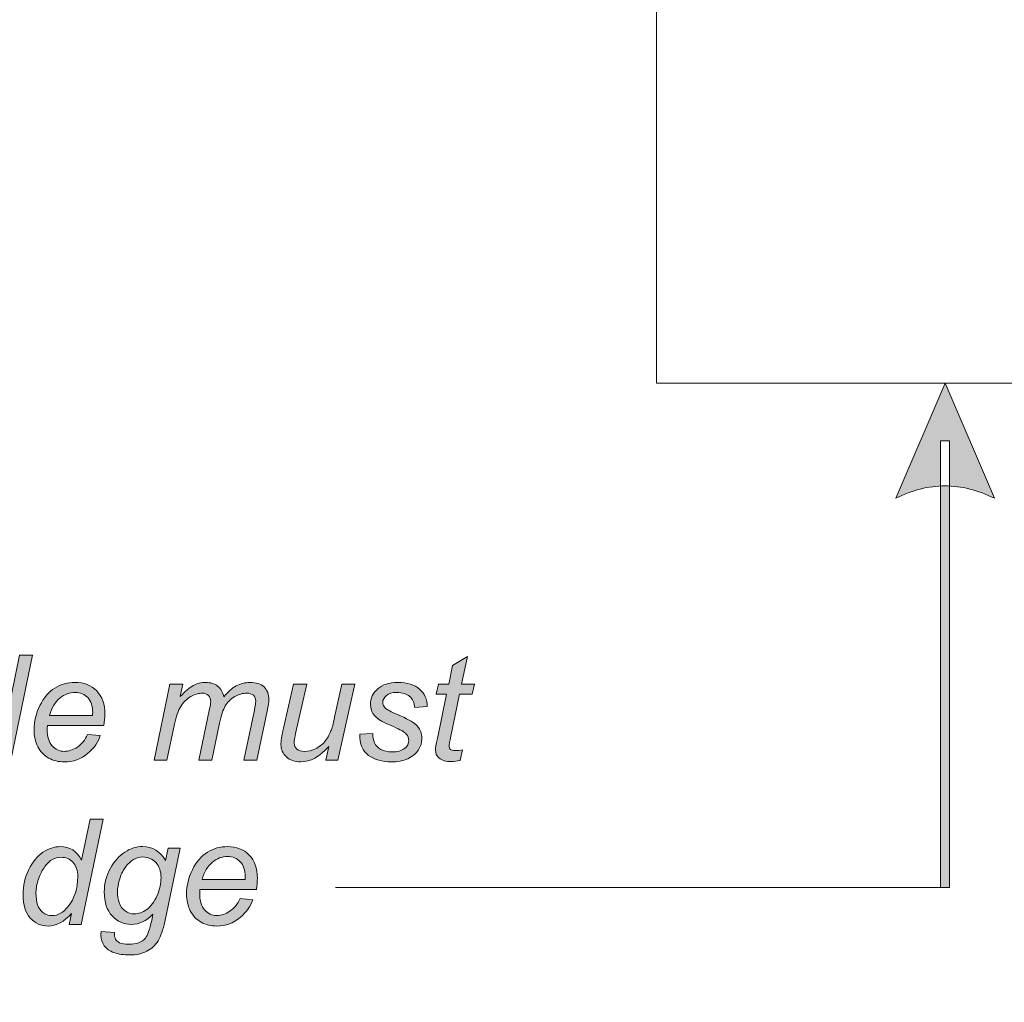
# Model space of a CAD drawing. Header units: millimetres. Extents: x 4 to 594, y -297 to -6.
# Tile 55 of 134: x 313 to 334, y -253 to -232. Entities that reach past the tile are written whole.
import ezdxf

# ---------------------------------------------------------------- set-up
doc = ezdxf.new("R2010")
doc.units = ezdxf.units.MM
doc.header["$MEASUREMENT"] = 0
doc.layers.add('Layer 1', color=7, linetype='Continuous', lineweight=0)

# ---------------------------------------------------------------- blocks, each defined once
blk = doc.blocks.new('Block_20')
at = {"layer": 'Layer 1', "true_color": 0x010101, "transparency": 33554687}
h = blk.add_hatch(color=18, dxfattribs=at)
edge = h.paths.add_edge_path()
edge.add_spline(control_points=[(332.595, -239.814), (332.595, -239.814), (333.662, -242.303), (333.662, -242.303), (333.662, -242.303), (333.595, -242.271), (333.595, -242.271), (333.595, -242.271), (333.528, -242.241), (333.528, -242.241), (333.528, -242.241), (333.462, -242.212), (333.462, -242.212), (333.462, -242.212), (333.395, -242.186), (333.395, -242.186), (333.395, -242.186), (333.328, -242.162), (333.328, -242.162), (333.328, -242.162), (333.262, -242.14), (333.262, -242.14), (333.262, -242.14), (333.195, -242.121), (333.195, -242.121), (333.195, -242.121), (333.128, -242.103), (333.128, -242.103), (333.128, -242.103), (333.062, -242.087), (333.062, -242.087), (333.062, -242.087), (332.995, -242.074), (332.995, -242.074), (332.995, -242.074), (332.928, -242.062), (332.928, -242.062), (332.928, -242.062), (332.862, -242.053), (332.862, -242.053), (332.862, -242.053), (332.795, -242.046), (332.795, -242.046), (332.795, -242.046), (332.728, -242.04), (332.728, -242.04), (332.728, -242.04), (332.662, -242.037), (332.662, -242.037), (332.662, -242.037), (332.595, -242.036), (332.595, -242.036), (332.595, -242.036), (332.528, -242.037), (332.528, -242.037), (332.528, -242.037), (332.462, -242.04), (332.462, -242.04), (332.462, -242.04), (332.395, -242.046), (332.395, -242.046), (332.395, -242.046), (332.328, -242.053), (332.328, -242.053), (332.328, -242.053), (332.261, -242.062), (332.261, -242.062), (332.261, -242.062), (332.195, -242.074), (332.195, -242.074), (332.195, -242.074), (332.128, -242.087), (332.128, -242.087), (332.128, -242.087), (332.061, -242.103), (332.061, -242.103), (332.061, -242.103), (331.995, -242.121), (331.995, -242.121), (331.995, -242.121), (331.928, -242.14), (331.928, -242.14), (331.928, -242.14), (331.861, -242.162), (331.861, -242.162), (331.861, -242.162), (331.795, -242.186), (331.795, -242.186), (331.795, -242.186), (331.728, -242.212), (331.728, -242.212), (331.728, -242.212), (331.661, -242.24), (331.661, -242.24), (331.661, -242.24), (331.595, -242.271), (331.595, -242.271), (331.595, -242.271), (331.528, -242.303), (331.528, -242.303), (331.528, -242.303), (331.528, -242.303), (331.528, -242.303), (331.528, -242.303), (332.595, -239.814), (332.595, -239.814)], knot_values=[0, 0, 0, 0, 1, 1, 1, 2, 2, 2, 3, 3, 3, 4, 4, 4, 5, 5, 5, 6, 6, 6, 7, 7, 7, 8, 8, 8, 9, 9, 9, 10, 10, 10, 11, 11, 11, 12, 12, 12, 13, 13, 13, 14, 14, 14, 15, 15, 15, 16, 16, 16, 17, 17, 17, 18, 18, 18, 19, 19, 19, 20, 20, 20, 21, 21, 21, 22, 22, 22, 23, 23, 23, 24, 24, 24, 25, 25, 25, 26, 26, 26, 27, 27, 27, 28, 28, 28, 29, 29, 29, 30, 30, 30, 31, 31, 31, 32, 32, 32, 33, 33, 33, 34, 34, 34, 35, 35, 35, 35], degree=3, periodic=0)
edge = h.paths.add_edge_path()
edge.add_spline(control_points=[(332.695, -241.065), (332.695, -241.065), (332.694, -250.718), (332.694, -250.718), (332.694, -250.718), (332.494, -250.718), (332.494, -250.718), (332.494, -250.718), (332.495, -241.065), (332.495, -241.065), (332.495, -241.065), (332.695, -241.065), (332.695, -241.065), (332.695, -241.065), (332.695, -241.065), (332.695, -241.065)], knot_values=[0, 0, 0, 0, 1, 1, 1, 2, 2, 2, 3, 3, 3, 4, 4, 4, 5, 5, 5, 5], degree=3, periodic=0)
h = blk.add_hatch(color=18, dxfattribs=at)
edge = h.paths.add_edge_path()
edge.add_spline(control_points=[(311.412, -247.275), (311.412, -247.39), (311.423, -247.48), (311.446, -247.546), (311.469, -247.612), (311.508, -247.666), (311.563, -247.71), (311.618, -247.754), (311.683, -247.776), (311.76, -247.776), (311.888, -247.776), (312.004, -247.71), (312.107, -247.578), (312.246, -247.403), (312.315, -247.187), (312.315, -246.93), (312.315, -246.8), (312.282, -246.699), (312.213, -246.625), (312.145, -246.552), (312.058, -246.515), (311.955, -246.515), (311.887, -246.515), (311.826, -246.53), (311.77, -246.56), (311.715, -246.59), (311.66, -246.641), (311.605, -246.712), (311.551, -246.784), (311.505, -246.875), (311.468, -246.985), (311.43, -247.095), (311.412, -247.192), (311.412, -247.275)], knot_values=[0, 0, 0, 0, 1, 1, 1, 2, 2, 2, 3, 3, 3, 4, 4, 4, 5, 5, 5, 6, 6, 6, 7, 7, 7, 8, 8, 8, 9, 9, 9, 10, 10, 10, 11, 11, 11, 11], degree=3, periodic=0)
edge = h.paths.add_edge_path()
edge.add_spline(control_points=[(312.181, -247.728), (312.02, -247.91), (311.852, -248.001), (311.678, -248.001), (311.522, -248.001), (311.392, -247.944), (311.288, -247.829), (311.184, -247.714), (311.132, -247.547), (311.132, -247.328), (311.132, -247.128), (311.173, -246.945), (311.255, -246.78), (311.338, -246.614), (311.44, -246.49), (311.564, -246.408), (311.687, -246.325), (311.812, -246.284), (311.936, -246.284), (312.14, -246.284), (312.295, -246.382), (312.4, -246.579), (312.4, -246.579), (312.586, -245.693), (312.586, -245.693), (312.586, -245.693), (312.866, -245.693), (312.866, -245.693), (312.866, -245.693), (312.392, -247.966), (312.392, -247.966), (312.392, -247.966), (312.131, -247.966), (312.131, -247.966), (312.131, -247.966), (312.181, -247.728), (312.181, -247.728), (312.181, -247.728), (312.181, -247.728), (312.181, -247.728)], knot_values=[0, 0, 0, 0, 1, 1, 1, 2, 2, 2, 3, 3, 3, 4, 4, 4, 5, 5, 5, 6, 6, 6, 7, 7, 7, 8, 8, 8, 9, 9, 9, 10, 10, 10, 11, 11, 11, 12, 12, 12, 13, 13, 13, 13], degree=3, periodic=0)
h = blk.add_hatch(color=18, dxfattribs=at)
edge = h.paths.add_edge_path()
edge.add_spline(control_points=[(322.161, -247.739), (322.161, -247.739), (322.114, -247.969), (322.114, -247.969), (322.047, -247.986), (321.981, -247.995), (321.918, -247.995), (321.806, -247.995), (321.718, -247.968), (321.651, -247.912), (321.602, -247.871), (321.577, -247.815), (321.577, -247.743), (321.577, -247.707), (321.591, -247.624), (321.618, -247.493), (321.618, -247.493), (321.818, -246.535), (321.818, -246.535), (321.818, -246.535), (321.595, -246.535), (321.595, -246.535), (321.595, -246.535), (321.64, -246.319), (321.64, -246.319), (321.64, -246.319), (321.863, -246.319), (321.863, -246.319), (321.863, -246.319), (321.948, -245.915), (321.948, -245.915), (321.948, -245.915), (322.27, -245.722), (322.27, -245.722), (322.27, -245.722), (322.143, -246.319), (322.143, -246.319), (322.143, -246.319), (322.419, -246.319), (322.419, -246.319), (322.419, -246.319), (322.372, -246.535), (322.372, -246.535), (322.372, -246.535), (322.098, -246.535), (322.098, -246.535), (322.098, -246.535), (321.907, -247.446), (321.907, -247.446), (321.883, -247.562), (321.872, -247.631), (321.872, -247.654), (321.872, -247.688), (321.881, -247.713), (321.9, -247.73), (321.919, -247.748), (321.951, -247.757), (321.994, -247.757), (322.056, -247.757), (322.112, -247.751), (322.161, -247.739)], knot_values=[0, 0, 0, 0, 1, 1, 1, 2, 2, 2, 3, 3, 3, 4, 4, 4, 5, 5, 5, 6, 6, 6, 7, 7, 7, 8, 8, 8, 9, 9, 9, 10, 10, 10, 11, 11, 11, 12, 12, 12, 13, 13, 13, 14, 14, 14, 15, 15, 15, 16, 16, 16, 17, 17, 17, 18, 18, 18, 19, 19, 19, 20, 20, 20, 20], degree=3, periodic=0)
h = blk.add_hatch(color=18, dxfattribs=at)
edge = h.paths.add_edge_path()
edge.add_spline(control_points=[(313.233, -246.995), (313.233, -246.995), (314.163, -246.995), (314.163, -246.995), (314.164, -246.966), (314.165, -246.946), (314.165, -246.933), (314.165, -246.793), (314.129, -246.686), (314.059, -246.611), (313.988, -246.537), (313.897, -246.5), (313.786, -246.5), (313.665, -246.5), (313.555, -246.541), (313.456, -246.623), (313.356, -246.705), (313.282, -246.829), (313.233, -246.995)], knot_values=[0, 0, 0, 0, 1, 1, 1, 2, 2, 2, 3, 3, 3, 4, 4, 4, 5, 5, 5, 6, 6, 6, 6], degree=3, periodic=0)
edge = h.paths.add_edge_path()
edge.add_spline(control_points=[(314.054, -247.408), (314.054, -247.408), (314.328, -247.433), (314.328, -247.433), (314.288, -247.569), (314.198, -247.697), (314.056, -247.819), (313.914, -247.941), (313.745, -248.001), (313.549, -248.001), (313.426, -248.001), (313.314, -247.973), (313.212, -247.917), (313.11, -247.861), (313.032, -247.779), (312.978, -247.672), (312.925, -247.564), (312.898, -247.442), (312.898, -247.305), (312.898, -247.126), (312.94, -246.952), (313.023, -246.783), (313.107, -246.614), (313.215, -246.488), (313.348, -246.406), (313.481, -246.324), (313.625, -246.284), (313.78, -246.284), (313.977, -246.284), (314.135, -246.345), (314.252, -246.466), (314.37, -246.587), (314.429, -246.754), (314.429, -246.964), (314.429, -247.044), (314.421, -247.126), (314.407, -247.211), (314.407, -247.211), (313.188, -247.211), (313.188, -247.211), (313.184, -247.243), (313.182, -247.272), (313.182, -247.298), (313.182, -247.452), (313.217, -247.57), (313.289, -247.651), (313.36, -247.732), (313.447, -247.773), (313.55, -247.773), (313.647, -247.773), (313.742, -247.742), (313.836, -247.679), (313.929, -247.616), (314.002, -247.526), (314.054, -247.408), (314.054, -247.408), (314.054, -247.408), (314.054, -247.408)], knot_values=[0, 0, 0, 0, 1, 1, 1, 2, 2, 2, 3, 3, 3, 4, 4, 4, 5, 5, 5, 6, 6, 6, 7, 7, 7, 8, 8, 8, 9, 9, 9, 10, 10, 10, 11, 11, 11, 12, 12, 12, 13, 13, 13, 14, 14, 14, 15, 15, 15, 16, 16, 16, 17, 17, 17, 18, 18, 18, 19, 19, 19, 19], degree=3, periodic=0)
h = blk.add_hatch(color=18, dxfattribs=at)
edge = h.paths.add_edge_path()
edge.add_spline(control_points=[(315.492, -247.966), (315.492, -247.966), (315.837, -246.319), (315.837, -246.319), (315.837, -246.319), (316.117, -246.319), (316.117, -246.319), (316.117, -246.319), (316.06, -246.591), (316.06, -246.591), (316.164, -246.475), (316.258, -246.394), (316.34, -246.35), (316.423, -246.306), (316.512, -246.284), (316.608, -246.284), (316.711, -246.284), (316.797, -246.311), (316.866, -246.365), (316.935, -246.419), (316.98, -246.495), (317.002, -246.592), (317.086, -246.489), (317.175, -246.412), (317.268, -246.36), (317.361, -246.309), (317.458, -246.284), (317.561, -246.284), (317.699, -246.284), (317.802, -246.316), (317.871, -246.381), (317.94, -246.446), (317.975, -246.537), (317.975, -246.655), (317.975, -246.705), (317.962, -246.789), (317.938, -246.906), (317.938, -246.906), (317.712, -247.966), (317.712, -247.966), (317.712, -247.966), (317.433, -247.966), (317.433, -247.966), (317.433, -247.966), (317.661, -246.88), (317.661, -246.88), (317.681, -246.791), (317.691, -246.727), (317.691, -246.689), (317.691, -246.635), (317.673, -246.593), (317.639, -246.562), (317.605, -246.531), (317.557, -246.515), (317.494, -246.515), (317.41, -246.515), (317.324, -246.541), (317.237, -246.591), (317.149, -246.641), (317.082, -246.708), (317.033, -246.79), (316.985, -246.872), (316.943, -246.998), (316.906, -247.167), (316.906, -247.167), (316.738, -247.966), (316.738, -247.966), (316.738, -247.966), (316.459, -247.966), (316.459, -247.966), (316.459, -247.966), (316.692, -246.856), (316.692, -246.856), (316.709, -246.781), (316.717, -246.727), (316.717, -246.695), (316.717, -246.641), (316.7, -246.598), (316.667, -246.565), (316.633, -246.532), (316.589, -246.515), (316.535, -246.515), (316.455, -246.515), (316.371, -246.541), (316.284, -246.591), (316.196, -246.642), (316.125, -246.712), (316.07, -246.802), (316.014, -246.892), (315.969, -247.021), (315.934, -247.188), (315.934, -247.188), (315.771, -247.966), (315.771, -247.966), (315.771, -247.966), (315.492, -247.966), (315.492, -247.966)], knot_values=[0, 0, 0, 0, 1, 1, 1, 2, 2, 2, 3, 3, 3, 4, 4, 4, 5, 5, 5, 6, 6, 6, 7, 7, 7, 8, 8, 8, 9, 9, 9, 10, 10, 10, 11, 11, 11, 12, 12, 12, 13, 13, 13, 14, 14, 14, 15, 15, 15, 16, 16, 16, 17, 17, 17, 18, 18, 18, 19, 19, 19, 20, 20, 20, 21, 21, 21, 22, 22, 22, 23, 23, 23, 24, 24, 24, 25, 25, 25, 26, 26, 26, 27, 27, 27, 28, 28, 28, 29, 29, 29, 30, 30, 30, 31, 31, 31, 32, 32, 32, 32], degree=3, periodic=0)
h = blk.add_hatch(color=18, dxfattribs=at)
edge = h.paths.add_edge_path()
edge.add_spline(control_points=[(319.27, -247.669), (319.072, -247.89), (318.869, -248.001), (318.662, -248.001), (318.535, -248.001), (318.432, -247.965), (318.353, -247.893), (318.275, -247.82), (318.236, -247.732), (318.236, -247.627), (318.236, -247.557), (318.255, -247.439), (318.293, -247.27), (318.293, -247.27), (318.51, -246.319), (318.51, -246.319), (318.51, -246.319), (318.793, -246.319), (318.793, -246.319), (318.793, -246.319), (318.553, -247.385), (318.553, -247.385), (318.533, -247.474), (318.523, -247.544), (318.523, -247.593), (318.523, -247.649), (318.542, -247.694), (318.58, -247.725), (318.619, -247.757), (318.675, -247.773), (318.75, -247.773), (318.83, -247.773), (318.908, -247.754), (318.984, -247.716), (319.061, -247.678), (319.127, -247.626), (319.182, -247.562), (319.237, -247.497), (319.282, -247.42), (319.317, -247.332), (319.34, -247.276), (319.367, -247.177), (319.397, -247.035), (319.397, -247.035), (319.554, -246.319), (319.554, -246.319), (319.554, -246.319), (319.834, -246.319), (319.834, -246.319), (319.834, -246.319), (319.468, -247.966), (319.468, -247.966), (319.468, -247.966), (319.208, -247.966), (319.208, -247.966), (319.208, -247.966), (319.27, -247.669), (319.27, -247.669)], knot_values=[0, 0, 0, 0, 1, 1, 1, 2, 2, 2, 3, 3, 3, 4, 4, 4, 5, 5, 5, 6, 6, 6, 7, 7, 7, 8, 8, 8, 9, 9, 9, 10, 10, 10, 11, 11, 11, 12, 12, 12, 13, 13, 13, 14, 14, 14, 15, 15, 15, 16, 16, 16, 17, 17, 17, 18, 18, 18, 19, 19, 19, 19], degree=3, periodic=0)
h = blk.add_hatch(color=18, dxfattribs=at)
edge = h.paths.add_edge_path()
edge.add_spline(control_points=[(319.941, -247.401), (319.941, -247.401), (320.224, -247.385), (320.224, -247.385), (320.224, -247.466), (320.236, -247.535), (320.261, -247.592), (320.285, -247.648), (320.331, -247.695), (320.397, -247.731), (320.464, -247.767), (320.542, -247.785), (320.63, -247.785), (320.753, -247.785), (320.846, -247.761), (320.907, -247.711), (320.969, -247.662), (321, -247.603), (321, -247.536), (321, -247.488), (320.982, -247.442), (320.945, -247.398), (320.907, -247.355), (320.814, -247.301), (320.667, -247.238), (320.52, -247.175), (320.425, -247.13), (320.384, -247.104), (320.314, -247.062), (320.261, -247.012), (320.226, -246.955), (320.19, -246.898), (320.173, -246.832), (320.173, -246.757), (320.173, -246.628), (320.224, -246.516), (320.328, -246.423), (320.431, -246.33), (320.575, -246.284), (320.762, -246.284), (320.968, -246.284), (321.125, -246.331), (321.233, -246.427), (321.341, -246.522), (321.397, -246.648), (321.401, -246.804), (321.401, -246.804), (321.128, -246.823), (321.128, -246.823), (321.123, -246.724), (321.088, -246.645), (321.022, -246.587), (320.957, -246.529), (320.863, -246.5), (320.743, -246.5), (320.646, -246.5), (320.571, -246.522), (320.517, -246.566), (320.464, -246.611), (320.437, -246.659), (320.437, -246.711), (320.437, -246.763), (320.46, -246.809), (320.507, -246.848), (320.537, -246.875), (320.617, -246.916), (320.745, -246.972), (320.959, -247.064), (321.094, -247.137), (321.15, -247.191), (321.239, -247.276), (321.283, -247.381), (321.283, -247.503), (321.283, -247.585), (321.259, -247.665), (321.208, -247.743), (321.158, -247.821), (321.082, -247.884), (320.979, -247.931), (320.876, -247.978), (320.755, -248.001), (320.616, -248.001), (320.426, -248.001), (320.264, -247.954), (320.131, -247.86), (319.998, -247.766), (319.934, -247.613), (319.941, -247.401)], knot_values=[0, 0, 0, 0, 1, 1, 1, 2, 2, 2, 3, 3, 3, 4, 4, 4, 5, 5, 5, 6, 6, 6, 7, 7, 7, 8, 8, 8, 9, 9, 9, 10, 10, 10, 11, 11, 11, 12, 12, 12, 13, 13, 13, 14, 14, 14, 15, 15, 15, 16, 16, 16, 17, 17, 17, 18, 18, 18, 19, 19, 19, 20, 20, 20, 21, 21, 21, 22, 22, 22, 23, 23, 23, 24, 24, 24, 25, 25, 25, 26, 26, 26, 27, 27, 27, 28, 28, 28, 29, 29, 29, 29], degree=3, periodic=0)
h = blk.add_hatch(color=18, dxfattribs=at)
edge = h.paths.add_edge_path()
edge.add_spline(control_points=[(312.939, -250.822), (312.939, -250.937), (312.951, -251.027), (312.974, -251.093), (312.996, -251.159), (313.035, -251.213), (313.09, -251.257), (313.145, -251.301), (313.211, -251.323), (313.288, -251.323), (313.415, -251.323), (313.531, -251.257), (313.634, -251.125), (313.773, -250.95), (313.843, -250.734), (313.843, -250.477), (313.843, -250.347), (313.809, -250.246), (313.74, -250.172), (313.672, -250.099), (313.586, -250.062), (313.482, -250.062), (313.415, -250.062), (313.353, -250.077), (313.298, -250.107), (313.243, -250.137), (313.187, -250.188), (313.133, -250.259), (313.079, -250.331), (313.032, -250.422), (312.995, -250.532), (312.958, -250.642), (312.939, -250.739), (312.939, -250.822)], knot_values=[0, 0, 0, 0, 1, 1, 1, 2, 2, 2, 3, 3, 3, 4, 4, 4, 5, 5, 5, 6, 6, 6, 7, 7, 7, 8, 8, 8, 9, 9, 9, 10, 10, 10, 11, 11, 11, 11], degree=3, periodic=0)
edge = h.paths.add_edge_path()
edge.add_spline(control_points=[(313.708, -251.275), (313.547, -251.457), (313.38, -251.548), (313.205, -251.548), (313.049, -251.548), (312.919, -251.491), (312.815, -251.376), (312.711, -251.261), (312.659, -251.094), (312.659, -250.875), (312.659, -250.675), (312.7, -250.492), (312.783, -250.327), (312.865, -250.161), (312.968, -250.037), (313.091, -249.955), (313.215, -249.872), (313.339, -249.831), (313.463, -249.831), (313.668, -249.831), (313.823, -249.929), (313.927, -250.126), (313.927, -250.126), (314.113, -249.24), (314.113, -249.24), (314.113, -249.24), (314.393, -249.24), (314.393, -249.24), (314.393, -249.24), (313.919, -251.513), (313.919, -251.513), (313.919, -251.513), (313.658, -251.513), (313.658, -251.513), (313.658, -251.513), (313.708, -251.275), (313.708, -251.275), (313.708, -251.275), (313.708, -251.275), (313.708, -251.275)], knot_values=[0, 0, 0, 0, 1, 1, 1, 2, 2, 2, 3, 3, 3, 4, 4, 4, 5, 5, 5, 6, 6, 6, 7, 7, 7, 8, 8, 8, 9, 9, 9, 10, 10, 10, 11, 11, 11, 12, 12, 12, 13, 13, 13, 13], degree=3, periodic=0)
h = blk.add_hatch(color=18, dxfattribs=at)
edge = h.paths.add_edge_path()
edge.add_spline(control_points=[(314.702, -250.785), (314.702, -250.898), (314.714, -250.983), (314.735, -251.04), (314.766, -251.119), (314.811, -251.18), (314.869, -251.222), (314.926, -251.264), (314.99, -251.285), (315.06, -251.285), (315.153, -251.285), (315.245, -251.253), (315.336, -251.188), (315.428, -251.123), (315.502, -251.023), (315.558, -250.888), (315.615, -250.753), (315.643, -250.623), (315.643, -250.5), (315.643, -250.365), (315.606, -250.257), (315.53, -250.176), (315.455, -250.096), (315.362, -250.056), (315.251, -250.056), (315.182, -250.056), (315.116, -250.075), (315.051, -250.111), (314.987, -250.148), (314.927, -250.204), (314.872, -250.279), (314.816, -250.354), (314.774, -250.443), (314.745, -250.548), (314.717, -250.652), (314.702, -250.731), (314.702, -250.785)], knot_values=[0, 0, 0, 0, 1, 1, 1, 2, 2, 2, 3, 3, 3, 4, 4, 4, 5, 5, 5, 6, 6, 6, 7, 7, 7, 8, 8, 8, 9, 9, 9, 10, 10, 10, 11, 11, 11, 12, 12, 12, 12], degree=3, periodic=0)
edge = h.paths.add_edge_path()
edge.add_spline(control_points=[(314.349, -251.663), (314.349, -251.663), (314.636, -251.688), (314.636, -251.688), (314.634, -251.753), (314.642, -251.801), (314.659, -251.833), (314.677, -251.865), (314.705, -251.89), (314.743, -251.908), (314.793, -251.93), (314.859, -251.942), (314.94, -251.942), (315.109, -251.942), (315.231, -251.898), (315.306, -251.81), (315.354, -251.751), (315.399, -251.623), (315.441, -251.426), (315.441, -251.426), (315.469, -251.292), (315.469, -251.292), (315.323, -251.44), (315.168, -251.513), (315.003, -251.513), (314.836, -251.513), (314.697, -251.452), (314.585, -251.33), (314.472, -251.208), (314.416, -251.034), (314.416, -250.81), (314.416, -250.625), (314.46, -250.455), (314.549, -250.3), (314.637, -250.145), (314.742, -250.028), (314.864, -249.949), (314.986, -249.87), (315.112, -249.831), (315.241, -249.831), (315.457, -249.831), (315.624, -249.931), (315.741, -250.133), (315.741, -250.133), (315.799, -249.866), (315.799, -249.866), (315.799, -249.866), (316.059, -249.866), (316.059, -249.866), (316.059, -249.866), (315.723, -251.456), (315.723, -251.456), (315.687, -251.631), (315.64, -251.767), (315.581, -251.865), (315.521, -251.963), (315.44, -252.039), (315.335, -252.093), (315.23, -252.147), (315.108, -252.174), (314.97, -252.174), (314.838, -252.174), (314.724, -252.157), (314.628, -252.123), (314.532, -252.089), (314.461, -252.038), (314.413, -251.973), (314.366, -251.907), (314.343, -251.831), (314.343, -251.747), (314.343, -251.721), (314.345, -251.693), (314.349, -251.663), (314.349, -251.663), (314.349, -251.663), (314.349, -251.663)], knot_values=[0, 0, 0, 0, 1, 1, 1, 2, 2, 2, 3, 3, 3, 4, 4, 4, 5, 5, 5, 6, 6, 6, 7, 7, 7, 8, 8, 8, 9, 9, 9, 10, 10, 10, 11, 11, 11, 12, 12, 12, 13, 13, 13, 14, 14, 14, 15, 15, 15, 16, 16, 16, 17, 17, 17, 18, 18, 18, 19, 19, 19, 20, 20, 20, 21, 21, 21, 22, 22, 22, 23, 23, 23, 24, 24, 24, 25, 25, 25, 25], degree=3, periodic=0)
h = blk.add_hatch(color=18, dxfattribs=at)
edge = h.paths.add_edge_path()
edge.add_spline(control_points=[(316.53, -250.542), (316.53, -250.542), (317.46, -250.542), (317.46, -250.542), (317.461, -250.513), (317.462, -250.493), (317.462, -250.48), (317.462, -250.34), (317.426, -250.233), (317.356, -250.158), (317.285, -250.084), (317.194, -250.047), (317.083, -250.047), (316.962, -250.047), (316.852, -250.088), (316.753, -250.17), (316.653, -250.252), (316.579, -250.376), (316.53, -250.542)], knot_values=[0, 0, 0, 0, 1, 1, 1, 2, 2, 2, 3, 3, 3, 4, 4, 4, 5, 5, 5, 6, 6, 6, 6], degree=3, periodic=0)
edge = h.paths.add_edge_path()
edge.add_spline(control_points=[(317.352, -250.955), (317.352, -250.955), (317.625, -250.98), (317.625, -250.98), (317.585, -251.116), (317.495, -251.244), (317.353, -251.366), (317.212, -251.488), (317.042, -251.548), (316.846, -251.548), (316.724, -251.548), (316.611, -251.52), (316.509, -251.464), (316.407, -251.408), (316.329, -251.326), (316.275, -251.219), (316.222, -251.111), (316.195, -250.989), (316.195, -250.852), (316.195, -250.673), (316.237, -250.499), (316.321, -250.33), (316.404, -250.161), (316.512, -250.035), (316.645, -249.953), (316.778, -249.871), (316.922, -249.831), (317.077, -249.831), (317.274, -249.831), (317.432, -249.892), (317.549, -250.013), (317.667, -250.134), (317.726, -250.301), (317.726, -250.511), (317.726, -250.591), (317.719, -250.673), (317.704, -250.758), (317.704, -250.758), (316.485, -250.758), (316.485, -250.758), (316.481, -250.79), (316.479, -250.819), (316.479, -250.845), (316.479, -250.999), (316.514, -251.117), (316.586, -251.198), (316.657, -251.279), (316.744, -251.32), (316.847, -251.32), (316.944, -251.32), (317.039, -251.289), (317.133, -251.226), (317.226, -251.163), (317.3, -251.073), (317.352, -250.955), (317.352, -250.955), (317.352, -250.955), (317.352, -250.955)], knot_values=[0, 0, 0, 0, 1, 1, 1, 2, 2, 2, 3, 3, 3, 4, 4, 4, 5, 5, 5, 6, 6, 6, 7, 7, 7, 8, 8, 8, 9, 9, 9, 10, 10, 10, 11, 11, 11, 12, 12, 12, 13, 13, 13, 14, 14, 14, 15, 15, 15, 16, 16, 16, 17, 17, 17, 18, 18, 18, 19, 19, 19, 19], degree=3, periodic=0)
at = {"layer": 'Layer 1', "color": 18, "lineweight": 20, "true_color": 0x010101}
blk.add_line((319.412, -250.718), (332.594, -250.718), dxfattribs=at)
at = {"layer": 'Layer 1', "color": 240, "lineweight": 0, "true_color": 0xed2224}
blk.add_lwpolyline([(338.354, -224.814), (338.354, -239.814), (326.354, -239.814), (326.354, -224.814)], close=True, dxfattribs=at)
blk.add_open_spline([(399.418, -192.394), (399.418, -192.394), (399.418, -257.266), (399.418, -257.266), (399.418, -258.916), (398.068, -260.266), (396.418, -260.266), (396.418, -260.266), (268.289, -260.266), (268.289, -260.266), (266.639, -260.266), (265.289, -258.916), (265.289, -257.266), (265.289, -257.266), (265.289, -192.394), (265.289, -192.394), (265.289, -190.744), (266.639, -189.394), (268.289, -189.394), (268.289, -189.394), (396.418, -189.394), (396.418, -189.394), (398.068, -189.394), (399.418, -190.744), (399.418, -192.394)], degree=3, knots=[0, 0, 0, 0, 1, 1, 1, 2, 2, 2, 3, 3, 3, 4, 4, 4, 5, 5, 5, 6, 6, 6, 7, 7, 7, 8, 8, 8, 8], dxfattribs=at)
at = {"layer": 'Layer 1'}
for points, knots in [([(332.595, -239.814), (332.595, -239.814), (333.662, -242.303), (333.662, -242.303), (333.662, -242.303), (333.595, -242.271), (333.595, -242.271), (333.595, -242.271), (333.528, -242.241), (333.528, -242.241), (333.528, -242.241), (333.462, -242.212), (333.462, -242.212), (333.462, -242.212), (333.395, -242.186), (333.395, -242.186), (333.395, -242.186), (333.328, -242.162), (333.328, -242.162), (333.328, -242.162), (333.262, -242.14), (333.262, -242.14), (333.262, -242.14), (333.195, -242.121), (333.195, -242.121), (333.195, -242.121), (333.128, -242.103), (333.128, -242.103), (333.128, -242.103), (333.062, -242.087), (333.062, -242.087), (333.062, -242.087), (332.995, -242.074), (332.995, -242.074), (332.995, -242.074), (332.928, -242.062), (332.928, -242.062), (332.928, -242.062), (332.862, -242.053), (332.862, -242.053), (332.862, -242.053), (332.795, -242.046), (332.795, -242.046), (332.795, -242.046), (332.728, -242.04), (332.728, -242.04), (332.728, -242.04), (332.662, -242.037), (332.662, -242.037), (332.662, -242.037), (332.595, -242.036), (332.595, -242.036), (332.595, -242.036), (332.528, -242.037), (332.528, -242.037), (332.528, -242.037), (332.462, -242.04), (332.462, -242.04), (332.462, -242.04), (332.395, -242.046), (332.395, -242.046), (332.395, -242.046), (332.328, -242.053), (332.328, -242.053), (332.328, -242.053), (332.261, -242.062), (332.261, -242.062), (332.261, -242.062), (332.195, -242.074), (332.195, -242.074), (332.195, -242.074), (332.128, -242.087), (332.128, -242.087), (332.128, -242.087), (332.061, -242.103), (332.061, -242.103), (332.061, -242.103), (331.995, -242.121), (331.995, -242.121), (331.995, -242.121), (331.928, -242.14), (331.928, -242.14), (331.928, -242.14), (331.861, -242.162), (331.861, -242.162), (331.861, -242.162), (331.795, -242.186), (331.795, -242.186), (331.795, -242.186), (331.728, -242.212), (331.728, -242.212), (331.728, -242.212), (331.661, -242.24), (331.661, -242.24), (331.661, -242.24), (331.595, -242.271), (331.595, -242.271), (331.595, -242.271), (331.528, -242.303), (331.528, -242.303), (331.528, -242.303), (331.528, -242.303), (331.528, -242.303), (331.528, -242.303), (332.595, -239.814), (332.595, -239.814)], [0, 0, 0, 0, 1, 1, 1, 2, 2, 2, 3, 3, 3, 4, 4, 4, 5, 5, 5, 6, 6, 6, 7, 7, 7, 8, 8, 8, 9, 9, 9, 10, 10, 10, 11, 11, 11, 12, 12, 12, 13, 13, 13, 14, 14, 14, 15, 15, 15, 16, 16, 16, 17, 17, 17, 18, 18, 18, 19, 19, 19, 20, 20, 20, 21, 21, 21, 22, 22, 22, 23, 23, 23, 24, 24, 24, 25, 25, 25, 26, 26, 26, 27, 27, 27, 28, 28, 28, 29, 29, 29, 30, 30, 30, 31, 31, 31, 32, 32, 32, 33, 33, 33, 34, 34, 34, 35, 35, 35, 35]), ([(332.695, -241.065), (332.695, -241.065), (332.694, -250.718), (332.694, -250.718), (332.694, -250.718), (332.494, -250.718), (332.494, -250.718), (332.494, -250.718), (332.495, -241.065), (332.495, -241.065), (332.495, -241.065), (332.695, -241.065), (332.695, -241.065), (332.695, -241.065), (332.695, -241.065), (332.695, -241.065)], [0, 0, 0, 0, 1, 1, 1, 2, 2, 2, 3, 3, 3, 4, 4, 4, 5, 5, 5, 5]), ([(312.181, -247.728), (312.02, -247.91), (311.852, -248.001), (311.678, -248.001), (311.522, -248.001), (311.392, -247.944), (311.288, -247.829), (311.184, -247.714), (311.132, -247.547), (311.132, -247.328), (311.132, -247.128), (311.173, -246.945), (311.255, -246.78), (311.338, -246.614), (311.44, -246.49), (311.564, -246.408), (311.687, -246.325), (311.812, -246.284), (311.936, -246.284), (312.14, -246.284), (312.295, -246.382), (312.4, -246.579), (312.4, -246.579), (312.586, -245.693), (312.586, -245.693), (312.586, -245.693), (312.866, -245.693), (312.866, -245.693), (312.866, -245.693), (312.392, -247.966), (312.392, -247.966), (312.392, -247.966), (312.131, -247.966), (312.131, -247.966), (312.131, -247.966), (312.181, -247.728), (312.181, -247.728), (312.181, -247.728), (312.181, -247.728), (312.181, -247.728)], [0, 0, 0, 0, 1, 1, 1, 2, 2, 2, 3, 3, 3, 4, 4, 4, 5, 5, 5, 6, 6, 6, 7, 7, 7, 8, 8, 8, 9, 9, 9, 10, 10, 10, 11, 11, 11, 12, 12, 12, 13, 13, 13, 13]), ([(322.161, -247.739), (322.161, -247.739), (322.114, -247.969), (322.114, -247.969), (322.047, -247.986), (321.981, -247.995), (321.918, -247.995), (321.806, -247.995), (321.718, -247.968), (321.651, -247.912), (321.602, -247.871), (321.577, -247.815), (321.577, -247.743), (321.577, -247.707), (321.591, -247.624), (321.618, -247.493), (321.618, -247.493), (321.818, -246.535), (321.818, -246.535), (321.818, -246.535), (321.595, -246.535), (321.595, -246.535), (321.595, -246.535), (321.64, -246.319), (321.64, -246.319), (321.64, -246.319), (321.863, -246.319), (321.863, -246.319), (321.863, -246.319), (321.948, -245.915), (321.948, -245.915), (321.948, -245.915), (322.27, -245.722), (322.27, -245.722), (322.27, -245.722), (322.143, -246.319), (322.143, -246.319), (322.143, -246.319), (322.419, -246.319), (322.419, -246.319), (322.419, -246.319), (322.372, -246.535), (322.372, -246.535), (322.372, -246.535), (322.098, -246.535), (322.098, -246.535), (322.098, -246.535), (321.907, -247.446), (321.907, -247.446), (321.883, -247.562), (321.872, -247.631), (321.872, -247.654), (321.872, -247.688), (321.881, -247.713), (321.9, -247.73), (321.919, -247.748), (321.951, -247.757), (321.994, -247.757), (322.056, -247.757), (322.112, -247.751), (322.161, -247.739)], [0, 0, 0, 0, 1, 1, 1, 2, 2, 2, 3, 3, 3, 4, 4, 4, 5, 5, 5, 6, 6, 6, 7, 7, 7, 8, 8, 8, 9, 9, 9, 10, 10, 10, 11, 11, 11, 12, 12, 12, 13, 13, 13, 14, 14, 14, 15, 15, 15, 16, 16, 16, 17, 17, 17, 18, 18, 18, 19, 19, 19, 20, 20, 20, 20]), ([(314.054, -247.408), (314.054, -247.408), (314.328, -247.433), (314.328, -247.433), (314.288, -247.569), (314.198, -247.697), (314.056, -247.819), (313.914, -247.941), (313.745, -248.001), (313.549, -248.001), (313.426, -248.001), (313.314, -247.973), (313.212, -247.917), (313.11, -247.861), (313.032, -247.779), (312.978, -247.672), (312.925, -247.564), (312.898, -247.442), (312.898, -247.305), (312.898, -247.126), (312.94, -246.952), (313.023, -246.783), (313.107, -246.614), (313.215, -246.488), (313.348, -246.406), (313.481, -246.324), (313.625, -246.284), (313.78, -246.284), (313.977, -246.284), (314.135, -246.345), (314.252, -246.466), (314.37, -246.587), (314.429, -246.754), (314.429, -246.964), (314.429, -247.044), (314.421, -247.126), (314.407, -247.211), (314.407, -247.211), (313.188, -247.211), (313.188, -247.211), (313.184, -247.243), (313.182, -247.272), (313.182, -247.298), (313.182, -247.452), (313.217, -247.57), (313.289, -247.651), (313.36, -247.732), (313.447, -247.773), (313.55, -247.773), (313.647, -247.773), (313.742, -247.742), (313.836, -247.679), (313.929, -247.616), (314.002, -247.526), (314.054, -247.408), (314.054, -247.408), (314.054, -247.408), (314.054, -247.408)], [0, 0, 0, 0, 1, 1, 1, 2, 2, 2, 3, 3, 3, 4, 4, 4, 5, 5, 5, 6, 6, 6, 7, 7, 7, 8, 8, 8, 9, 9, 9, 10, 10, 10, 11, 11, 11, 12, 12, 12, 13, 13, 13, 14, 14, 14, 15, 15, 15, 16, 16, 16, 17, 17, 17, 18, 18, 18, 19, 19, 19, 19]), ([(315.492, -247.966), (315.492, -247.966), (315.837, -246.319), (315.837, -246.319), (315.837, -246.319), (316.117, -246.319), (316.117, -246.319), (316.117, -246.319), (316.06, -246.591), (316.06, -246.591), (316.164, -246.475), (316.258, -246.394), (316.34, -246.35), (316.423, -246.306), (316.512, -246.284), (316.608, -246.284), (316.711, -246.284), (316.797, -246.311), (316.866, -246.365), (316.935, -246.419), (316.98, -246.495), (317.002, -246.592), (317.086, -246.489), (317.175, -246.412), (317.268, -246.36), (317.361, -246.309), (317.458, -246.284), (317.561, -246.284), (317.699, -246.284), (317.802, -246.316), (317.871, -246.381), (317.94, -246.446), (317.975, -246.537), (317.975, -246.655), (317.975, -246.705), (317.962, -246.789), (317.938, -246.906), (317.938, -246.906), (317.712, -247.966), (317.712, -247.966), (317.712, -247.966), (317.433, -247.966), (317.433, -247.966), (317.433, -247.966), (317.661, -246.88), (317.661, -246.88), (317.681, -246.791), (317.691, -246.727), (317.691, -246.689), (317.691, -246.635), (317.673, -246.593), (317.639, -246.562), (317.605, -246.531), (317.557, -246.515), (317.494, -246.515), (317.41, -246.515), (317.324, -246.541), (317.237, -246.591), (317.149, -246.641), (317.082, -246.708), (317.033, -246.79), (316.985, -246.872), (316.943, -246.998), (316.906, -247.167), (316.906, -247.167), (316.738, -247.966), (316.738, -247.966), (316.738, -247.966), (316.459, -247.966), (316.459, -247.966), (316.459, -247.966), (316.692, -246.856), (316.692, -246.856), (316.709, -246.781), (316.717, -246.727), (316.717, -246.695), (316.717, -246.641), (316.7, -246.598), (316.667, -246.565), (316.633, -246.532), (316.589, -246.515), (316.535, -246.515), (316.455, -246.515), (316.371, -246.541), (316.284, -246.591), (316.196, -246.642), (316.125, -246.712), (316.07, -246.802), (316.014, -246.892), (315.969, -247.021), (315.934, -247.188), (315.934, -247.188), (315.771, -247.966), (315.771, -247.966), (315.771, -247.966), (315.492, -247.966), (315.492, -247.966)], [0, 0, 0, 0, 1, 1, 1, 2, 2, 2, 3, 3, 3, 4, 4, 4, 5, 5, 5, 6, 6, 6, 7, 7, 7, 8, 8, 8, 9, 9, 9, 10, 10, 10, 11, 11, 11, 12, 12, 12, 13, 13, 13, 14, 14, 14, 15, 15, 15, 16, 16, 16, 17, 17, 17, 18, 18, 18, 19, 19, 19, 20, 20, 20, 21, 21, 21, 22, 22, 22, 23, 23, 23, 24, 24, 24, 25, 25, 25, 26, 26, 26, 27, 27, 27, 28, 28, 28, 29, 29, 29, 30, 30, 30, 31, 31, 31, 32, 32, 32, 32]), ([(319.27, -247.669), (319.072, -247.89), (318.869, -248.001), (318.662, -248.001), (318.535, -248.001), (318.432, -247.965), (318.353, -247.893), (318.275, -247.82), (318.236, -247.732), (318.236, -247.627), (318.236, -247.557), (318.255, -247.439), (318.293, -247.27), (318.293, -247.27), (318.51, -246.319), (318.51, -246.319), (318.51, -246.319), (318.793, -246.319), (318.793, -246.319), (318.793, -246.319), (318.553, -247.385), (318.553, -247.385), (318.533, -247.474), (318.523, -247.544), (318.523, -247.593), (318.523, -247.649), (318.542, -247.694), (318.58, -247.725), (318.619, -247.757), (318.675, -247.773), (318.75, -247.773), (318.83, -247.773), (318.908, -247.754), (318.984, -247.716), (319.061, -247.678), (319.127, -247.626), (319.182, -247.562), (319.237, -247.497), (319.282, -247.42), (319.317, -247.332), (319.34, -247.276), (319.367, -247.177), (319.397, -247.035), (319.397, -247.035), (319.554, -246.319), (319.554, -246.319), (319.554, -246.319), (319.834, -246.319), (319.834, -246.319), (319.834, -246.319), (319.468, -247.966), (319.468, -247.966), (319.468, -247.966), (319.208, -247.966), (319.208, -247.966), (319.208, -247.966), (319.27, -247.669), (319.27, -247.669)], [0, 0, 0, 0, 1, 1, 1, 2, 2, 2, 3, 3, 3, 4, 4, 4, 5, 5, 5, 6, 6, 6, 7, 7, 7, 8, 8, 8, 9, 9, 9, 10, 10, 10, 11, 11, 11, 12, 12, 12, 13, 13, 13, 14, 14, 14, 15, 15, 15, 16, 16, 16, 17, 17, 17, 18, 18, 18, 19, 19, 19, 19]), ([(319.941, -247.401), (319.941, -247.401), (320.224, -247.385), (320.224, -247.385), (320.224, -247.466), (320.236, -247.535), (320.261, -247.592), (320.285, -247.648), (320.331, -247.695), (320.397, -247.731), (320.464, -247.767), (320.542, -247.785), (320.63, -247.785), (320.753, -247.785), (320.846, -247.761), (320.907, -247.711), (320.969, -247.662), (321, -247.603), (321, -247.536), (321, -247.488), (320.982, -247.442), (320.945, -247.398), (320.907, -247.355), (320.814, -247.301), (320.667, -247.238), (320.52, -247.175), (320.425, -247.13), (320.384, -247.104), (320.314, -247.062), (320.261, -247.012), (320.226, -246.955), (320.19, -246.898), (320.173, -246.832), (320.173, -246.757), (320.173, -246.628), (320.224, -246.516), (320.328, -246.423), (320.431, -246.33), (320.575, -246.284), (320.762, -246.284), (320.968, -246.284), (321.125, -246.331), (321.233, -246.427), (321.341, -246.522), (321.397, -246.648), (321.401, -246.804), (321.401, -246.804), (321.128, -246.823), (321.128, -246.823), (321.123, -246.724), (321.088, -246.645), (321.022, -246.587), (320.957, -246.529), (320.863, -246.5), (320.743, -246.5), (320.646, -246.5), (320.571, -246.522), (320.517, -246.566), (320.464, -246.611), (320.437, -246.659), (320.437, -246.711), (320.437, -246.763), (320.46, -246.809), (320.507, -246.848), (320.537, -246.875), (320.617, -246.916), (320.745, -246.972), (320.959, -247.064), (321.094, -247.137), (321.15, -247.191), (321.239, -247.276), (321.283, -247.381), (321.283, -247.503), (321.283, -247.585), (321.259, -247.665), (321.208, -247.743), (321.158, -247.821), (321.082, -247.884), (320.979, -247.931), (320.876, -247.978), (320.755, -248.001), (320.616, -248.001), (320.426, -248.001), (320.264, -247.954), (320.131, -247.86), (319.998, -247.766), (319.934, -247.613), (319.941, -247.401)], [0, 0, 0, 0, 1, 1, 1, 2, 2, 2, 3, 3, 3, 4, 4, 4, 5, 5, 5, 6, 6, 6, 7, 7, 7, 8, 8, 8, 9, 9, 9, 10, 10, 10, 11, 11, 11, 12, 12, 12, 13, 13, 13, 14, 14, 14, 15, 15, 15, 16, 16, 16, 17, 17, 17, 18, 18, 18, 19, 19, 19, 20, 20, 20, 21, 21, 21, 22, 22, 22, 23, 23, 23, 24, 24, 24, 25, 25, 25, 26, 26, 26, 27, 27, 27, 28, 28, 28, 29, 29, 29, 29]), ([(313.233, -246.995), (313.233, -246.995), (314.163, -246.995), (314.163, -246.995), (314.164, -246.966), (314.165, -246.946), (314.165, -246.933), (314.165, -246.793), (314.129, -246.686), (314.059, -246.611), (313.988, -246.537), (313.897, -246.5), (313.786, -246.5), (313.665, -246.5), (313.555, -246.541), (313.456, -246.623), (313.356, -246.705), (313.282, -246.829), (313.233, -246.995)], [0, 0, 0, 0, 1, 1, 1, 2, 2, 2, 3, 3, 3, 4, 4, 4, 5, 5, 5, 6, 6, 6, 6]), ([(313.708, -251.275), (313.547, -251.457), (313.38, -251.548), (313.205, -251.548), (313.049, -251.548), (312.919, -251.491), (312.815, -251.376), (312.711, -251.261), (312.659, -251.094), (312.659, -250.875), (312.659, -250.675), (312.7, -250.492), (312.783, -250.327), (312.865, -250.161), (312.968, -250.037), (313.091, -249.955), (313.215, -249.872), (313.339, -249.831), (313.463, -249.831), (313.668, -249.831), (313.823, -249.929), (313.927, -250.126), (313.927, -250.126), (314.113, -249.24), (314.113, -249.24), (314.113, -249.24), (314.393, -249.24), (314.393, -249.24), (314.393, -249.24), (313.919, -251.513), (313.919, -251.513), (313.919, -251.513), (313.658, -251.513), (313.658, -251.513), (313.658, -251.513), (313.708, -251.275), (313.708, -251.275), (313.708, -251.275), (313.708, -251.275), (313.708, -251.275)], [0, 0, 0, 0, 1, 1, 1, 2, 2, 2, 3, 3, 3, 4, 4, 4, 5, 5, 5, 6, 6, 6, 7, 7, 7, 8, 8, 8, 9, 9, 9, 10, 10, 10, 11, 11, 11, 12, 12, 12, 13, 13, 13, 13]), ([(314.349, -251.663), (314.349, -251.663), (314.636, -251.688), (314.636, -251.688), (314.634, -251.753), (314.642, -251.801), (314.659, -251.833), (314.677, -251.865), (314.705, -251.89), (314.743, -251.908), (314.793, -251.93), (314.859, -251.942), (314.94, -251.942), (315.109, -251.942), (315.231, -251.898), (315.306, -251.81), (315.354, -251.751), (315.399, -251.623), (315.441, -251.426), (315.441, -251.426), (315.469, -251.292), (315.469, -251.292), (315.323, -251.44), (315.168, -251.513), (315.003, -251.513), (314.836, -251.513), (314.697, -251.452), (314.585, -251.33), (314.472, -251.208), (314.416, -251.034), (314.416, -250.81), (314.416, -250.625), (314.46, -250.455), (314.549, -250.3), (314.637, -250.145), (314.742, -250.028), (314.864, -249.949), (314.986, -249.87), (315.112, -249.831), (315.241, -249.831), (315.457, -249.831), (315.624, -249.931), (315.741, -250.133), (315.741, -250.133), (315.799, -249.866), (315.799, -249.866), (315.799, -249.866), (316.059, -249.866), (316.059, -249.866), (316.059, -249.866), (315.723, -251.456), (315.723, -251.456), (315.687, -251.631), (315.64, -251.767), (315.581, -251.865), (315.521, -251.963), (315.44, -252.039), (315.335, -252.093), (315.23, -252.147), (315.108, -252.174), (314.97, -252.174), (314.838, -252.174), (314.724, -252.157), (314.628, -252.123), (314.532, -252.089), (314.461, -252.038), (314.413, -251.973), (314.366, -251.907), (314.343, -251.831), (314.343, -251.747), (314.343, -251.721), (314.345, -251.693), (314.349, -251.663), (314.349, -251.663), (314.349, -251.663), (314.349, -251.663)], [0, 0, 0, 0, 1, 1, 1, 2, 2, 2, 3, 3, 3, 4, 4, 4, 5, 5, 5, 6, 6, 6, 7, 7, 7, 8, 8, 8, 9, 9, 9, 10, 10, 10, 11, 11, 11, 12, 12, 12, 13, 13, 13, 14, 14, 14, 15, 15, 15, 16, 16, 16, 17, 17, 17, 18, 18, 18, 19, 19, 19, 20, 20, 20, 21, 21, 21, 22, 22, 22, 23, 23, 23, 24, 24, 24, 25, 25, 25, 25]), ([(317.352, -250.955), (317.352, -250.955), (317.625, -250.98), (317.625, -250.98), (317.585, -251.116), (317.495, -251.244), (317.353, -251.366), (317.212, -251.488), (317.042, -251.548), (316.846, -251.548), (316.724, -251.548), (316.611, -251.52), (316.509, -251.464), (316.407, -251.408), (316.329, -251.326), (316.275, -251.219), (316.222, -251.111), (316.195, -250.989), (316.195, -250.852), (316.195, -250.673), (316.237, -250.499), (316.321, -250.33), (316.404, -250.161), (316.512, -250.035), (316.645, -249.953), (316.778, -249.871), (316.922, -249.831), (317.077, -249.831), (317.274, -249.831), (317.432, -249.892), (317.549, -250.013), (317.667, -250.134), (317.726, -250.301), (317.726, -250.511), (317.726, -250.591), (317.719, -250.673), (317.704, -250.758), (317.704, -250.758), (316.485, -250.758), (316.485, -250.758), (316.481, -250.79), (316.479, -250.819), (316.479, -250.845), (316.479, -250.999), (316.514, -251.117), (316.586, -251.198), (316.657, -251.279), (316.744, -251.32), (316.847, -251.32), (316.944, -251.32), (317.039, -251.289), (317.133, -251.226), (317.226, -251.163), (317.3, -251.073), (317.352, -250.955), (317.352, -250.955), (317.352, -250.955), (317.352, -250.955)], [0, 0, 0, 0, 1, 1, 1, 2, 2, 2, 3, 3, 3, 4, 4, 4, 5, 5, 5, 6, 6, 6, 7, 7, 7, 8, 8, 8, 9, 9, 9, 10, 10, 10, 11, 11, 11, 12, 12, 12, 13, 13, 13, 14, 14, 14, 15, 15, 15, 16, 16, 16, 17, 17, 17, 18, 18, 18, 19, 19, 19, 19]), ([(312.939, -250.822), (312.939, -250.937), (312.951, -251.027), (312.974, -251.093), (312.996, -251.159), (313.035, -251.213), (313.09, -251.257), (313.145, -251.301), (313.211, -251.323), (313.288, -251.323), (313.415, -251.323), (313.531, -251.257), (313.634, -251.125), (313.773, -250.95), (313.843, -250.734), (313.843, -250.477), (313.843, -250.347), (313.809, -250.246), (313.74, -250.172), (313.672, -250.099), (313.586, -250.062), (313.482, -250.062), (313.415, -250.062), (313.353, -250.077), (313.298, -250.107), (313.243, -250.137), (313.187, -250.188), (313.133, -250.259), (313.079, -250.331), (313.032, -250.422), (312.995, -250.532), (312.958, -250.642), (312.939, -250.739), (312.939, -250.822)], [0, 0, 0, 0, 1, 1, 1, 2, 2, 2, 3, 3, 3, 4, 4, 4, 5, 5, 5, 6, 6, 6, 7, 7, 7, 8, 8, 8, 9, 9, 9, 10, 10, 10, 11, 11, 11, 11]), ([(314.702, -250.785), (314.702, -250.898), (314.714, -250.983), (314.735, -251.04), (314.766, -251.119), (314.811, -251.18), (314.869, -251.222), (314.926, -251.264), (314.99, -251.285), (315.06, -251.285), (315.153, -251.285), (315.245, -251.253), (315.336, -251.188), (315.428, -251.123), (315.502, -251.023), (315.558, -250.888), (315.615, -250.753), (315.643, -250.623), (315.643, -250.5), (315.643, -250.365), (315.606, -250.257), (315.53, -250.176), (315.455, -250.096), (315.362, -250.056), (315.251, -250.056), (315.182, -250.056), (315.116, -250.075), (315.051, -250.111), (314.987, -250.148), (314.927, -250.204), (314.872, -250.279), (314.816, -250.354), (314.774, -250.443), (314.745, -250.548), (314.717, -250.652), (314.702, -250.731), (314.702, -250.785)], [0, 0, 0, 0, 1, 1, 1, 2, 2, 2, 3, 3, 3, 4, 4, 4, 5, 5, 5, 6, 6, 6, 7, 7, 7, 8, 8, 8, 9, 9, 9, 10, 10, 10, 11, 11, 11, 12, 12, 12, 12]), ([(316.53, -250.542), (316.53, -250.542), (317.46, -250.542), (317.46, -250.542), (317.461, -250.513), (317.462, -250.493), (317.462, -250.48), (317.462, -250.34), (317.426, -250.233), (317.356, -250.158), (317.285, -250.084), (317.194, -250.047), (317.083, -250.047), (316.962, -250.047), (316.852, -250.088), (316.753, -250.17), (316.653, -250.252), (316.579, -250.376), (316.53, -250.542)], [0, 0, 0, 0, 1, 1, 1, 2, 2, 2, 3, 3, 3, 4, 4, 4, 5, 5, 5, 6, 6, 6, 6])]:
    blk.add_open_spline(points, degree=3, knots=knots, dxfattribs=at)
blk = doc.blocks.new('Block_0')
at = {"layer": 'Layer 1'}
blk.add_blockref('Block_20', (0, 0), dxfattribs=at)

msp = doc.modelspace()

# ---------------------------------------------------------------- block references
at = {"layer": 'Layer 1'}
msp.add_blockref('Block_0', (0, 0), dxfattribs=at)

doc.saveas('drawing.dxf')
